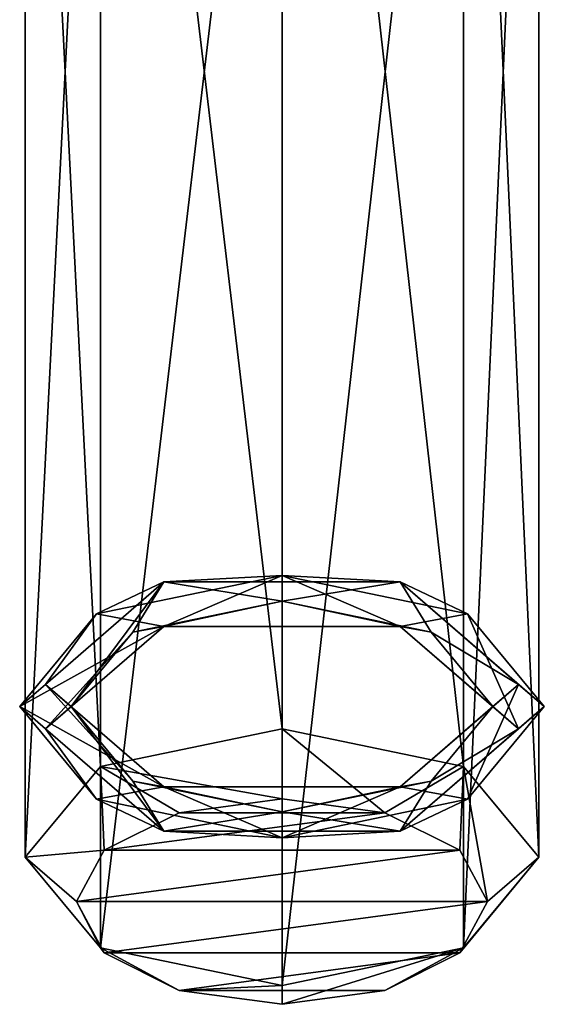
# Model space of a CAD drawing. Header units: millimetres. Extents: x -20 to 172, y -100 to 100.
# Tile 24 of 256: x 112 to 128, y -99 to -68. Entities that reach past the tile are written whole.
import ezdxf

# ---------------------------------------------------------------- set-up
doc = ezdxf.new("R2010")
doc.units = ezdxf.units.MM
doc.header["$LTSCALE"] = 37.722908
for name, color, linetype in [('1787', 7, 'CONTINUOUS'), ('1788', 7, 'CONTINUOUS'), ('1789', 7, 'CONTINUOUS'), ('1790', 7, 'CONTINUOUS'), ('4073', 7, 'CONTINUOUS'), ('4076', 7, 'CONTINUOUS'), ('4089', 7, 'CONTINUOUS'), ('4094', 7, 'CONTINUOUS'), ('4095', 7, 'CONTINUOUS')]:
    doc.layers.add(name, color=color, linetype=linetype)

msp = doc.modelspace()

# ---------------------------------------------------------------- linework, layer by layer
at = {"layer": '1787', "color": 250, "linetype": 'Continuous', "true_color": 0x191919}
for points in [[(112.65, -88.885, -33.553), (114.237, -86.696, -28.162), (116.325, -85.702, -28.04), (112.65, -88.885, -33.553)], [(114.237, -86.696, -28.162), (120, -85.503, -26.095), (116.325, -85.702, -28.04), (114.237, -86.696, -28.162)], [(120, -85.503, -26.095), (114.237, -86.696, -28.162), (116.325, -87.088, -27.24), (120, -85.503, -26.095)], [(116.325, -85.702, -28.04), (120, -85.503, -26.095), (123.675, -85.702, -28.04), (116.325, -85.702, -28.04)], [(123.675, -87.088, -27.24), (120, -85.503, -26.095), (116.325, -87.088, -27.24), (123.675, -87.088, -27.24)], [(120, -85.503, -26.095), (125.763, -86.696, -28.162), (123.675, -85.702, -28.04), (120, -85.503, -26.095)], [(125.763, -86.696, -28.162), (120, -85.503, -26.095), (123.675, -87.088, -27.24), (125.763, -86.696, -28.162)], [(128.15, -89.578, -33.153), (127.35, -88.885, -33.553), (123.675, -85.702, -28.04), (128.15, -89.578, -33.153)], [(125.763, -86.696, -28.162), (128.15, -89.578, -33.153), (123.675, -85.702, -28.04), (125.763, -86.696, -28.162)], [(111.85, -89.578, -33.153), (114.237, -86.696, -28.162), (112.65, -88.885, -33.553), (111.85, -89.578, -33.153)], [(114.237, -86.696, -28.162), (111.85, -89.578, -33.153), (116.325, -87.088, -27.24), (114.237, -86.696, -28.162)], [(127.35, -90.27, -32.753), (125.763, -86.696, -28.162), (123.675, -87.088, -27.24), (127.35, -90.27, -32.753)], [(128.15, -89.578, -33.153), (125.763, -86.696, -28.162), (127.35, -90.27, -32.753), (128.15, -89.578, -33.153)], [(116.325, -87.088, -27.24), (111.85, -89.578, -33.153), (112.65, -90.27, -32.753), (116.325, -87.088, -27.24)]]:
    msp.add_3dface(points, dxfattribs=at)
at = {"layer": '1788', "color": 250, "linetype": 'Continuous', "true_color": 0x191919}
for points in [[(112.65, -88.885, -33.553), (116.325, -85.702, -28.04), (113.45, -89.578, -33.153), (112.65, -88.885, -33.553)], [(116.325, -85.702, -28.04), (115.368, -87.262, -29.142), (113.45, -89.578, -33.153), (116.325, -85.702, -28.04)], [(116.325, -85.702, -28.04), (120, -86.303, -27.48), (115.368, -87.262, -29.142), (116.325, -85.702, -28.04)], [(116.325, -85.702, -28.04), (123.675, -85.702, -28.04), (120, -86.303, -27.48), (116.325, -85.702, -28.04)], [(123.675, -85.702, -28.04), (124.632, -87.262, -29.142), (120, -86.303, -27.48), (123.675, -85.702, -28.04)], [(123.675, -85.702, -28.04), (127.35, -88.885, -33.553), (124.632, -87.262, -29.142), (123.675, -85.702, -28.04)], [(120, -86.303, -27.48), (116.325, -87.088, -27.24), (115.368, -87.262, -29.142), (120, -86.303, -27.48)], [(123.675, -87.088, -27.24), (116.325, -87.088, -27.24), (120, -86.303, -27.48), (123.675, -87.088, -27.24)], [(124.632, -87.262, -29.142), (123.675, -87.088, -27.24), (120, -86.303, -27.48), (124.632, -87.262, -29.142)], [(116.325, -87.088, -27.24), (112.65, -90.27, -32.753), (115.368, -87.262, -29.142), (116.325, -87.088, -27.24)], [(127.35, -90.27, -32.753), (123.675, -87.088, -27.24), (126.55, -89.578, -33.153), (127.35, -90.27, -32.753)], [(126.55, -89.578, -33.153), (123.675, -87.088, -27.24), (124.632, -87.262, -29.142), (126.55, -89.578, -33.153)], [(115.368, -87.262, -29.142), (112.65, -90.27, -32.753), (113.45, -89.578, -33.153), (115.368, -87.262, -29.142)], [(127.35, -88.885, -33.553), (126.55, -89.578, -33.153), (124.632, -87.262, -29.142), (127.35, -88.885, -33.553)]]:
    msp.add_3dface(points, dxfattribs=at)
at = {"layer": '1789', "color": 250, "linetype": 'Continuous', "true_color": 0x191919}
for points in [[(111.85, -89.578, -33.153), (112.65, -88.885, -33.553), (116.325, -92.067, -39.065), (111.85, -89.578, -33.153)], [(123.675, -92.067, -39.065), (127.35, -88.885, -33.553), (125.763, -92.459, -38.144), (123.675, -92.067, -39.065)], [(127.35, -88.885, -33.553), (128.15, -89.578, -33.153), (125.763, -92.459, -38.144), (127.35, -88.885, -33.553)], [(112.65, -90.27, -32.753), (111.85, -89.578, -33.153), (114.237, -92.459, -38.144), (112.65, -90.27, -32.753)], [(111.85, -89.578, -33.153), (116.325, -92.067, -39.065), (114.237, -92.459, -38.144), (111.85, -89.578, -33.153)], [(128.15, -89.578, -33.153), (127.35, -90.27, -32.753), (123.675, -93.453, -38.265), (128.15, -89.578, -33.153)], [(125.763, -92.459, -38.144), (128.15, -89.578, -33.153), (123.675, -93.453, -38.265), (125.763, -92.459, -38.144)], [(112.65, -90.27, -32.753), (114.237, -92.459, -38.144), (116.325, -93.453, -38.265), (112.65, -90.27, -32.753)], [(114.237, -92.459, -38.144), (116.325, -92.067, -39.065), (120, -93.653, -40.211), (114.237, -92.459, -38.144)], [(116.325, -92.067, -39.065), (123.675, -92.067, -39.065), (120, -93.653, -40.211), (116.325, -92.067, -39.065)], [(120, -93.653, -40.211), (123.675, -92.067, -39.065), (125.763, -92.459, -38.144), (120, -93.653, -40.211)], [(114.237, -92.459, -38.144), (120, -93.653, -40.211), (116.325, -93.453, -38.265), (114.237, -92.459, -38.144)], [(120, -93.653, -40.211), (125.763, -92.459, -38.144), (123.675, -93.453, -38.265), (120, -93.653, -40.211)], [(116.325, -93.453, -38.265), (120, -93.653, -40.211), (123.675, -93.453, -38.265), (116.325, -93.453, -38.265)]]:
    msp.add_3dface(points, dxfattribs=at)
at = {"layer": '1790', "color": 250, "linetype": 'Continuous', "true_color": 0x191919}
for points in [[(112.65, -88.885, -33.553), (113.45, -89.578, -33.153), (115.368, -91.893, -37.164), (112.65, -88.885, -33.553)], [(116.325, -92.067, -39.065), (112.65, -88.885, -33.553), (115.368, -91.893, -37.164), (116.325, -92.067, -39.065)], [(126.55, -89.578, -33.153), (127.35, -88.885, -33.553), (123.675, -92.067, -39.065), (126.55, -89.578, -33.153)], [(113.45, -89.578, -33.153), (112.65, -90.27, -32.753), (116.325, -93.453, -38.265), (113.45, -89.578, -33.153)], [(113.45, -89.578, -33.153), (116.325, -93.453, -38.265), (115.368, -91.893, -37.164), (113.45, -89.578, -33.153)], [(126.55, -89.578, -33.153), (123.675, -92.067, -39.065), (124.632, -91.893, -37.164), (126.55, -89.578, -33.153)], [(127.35, -90.27, -32.753), (126.55, -89.578, -33.153), (124.632, -91.893, -37.164), (127.35, -90.27, -32.753)], [(123.675, -93.453, -38.265), (127.35, -90.27, -32.753), (124.632, -91.893, -37.164), (123.675, -93.453, -38.265)], [(116.325, -92.067, -39.065), (115.368, -91.893, -37.164), (120, -92.853, -38.825), (116.325, -92.067, -39.065)], [(115.368, -91.893, -37.164), (116.325, -93.453, -38.265), (120, -92.853, -38.825), (115.368, -91.893, -37.164)], [(123.675, -92.067, -39.065), (116.325, -92.067, -39.065), (120, -92.853, -38.825), (123.675, -92.067, -39.065)], [(123.675, -92.067, -39.065), (120, -92.853, -38.825), (124.632, -91.893, -37.164), (123.675, -92.067, -39.065)], [(120, -92.853, -38.825), (123.675, -93.453, -38.265), (124.632, -91.893, -37.164), (120, -92.853, -38.825)], [(116.325, -93.453, -38.265), (123.675, -93.453, -38.265), (120, -92.853, -38.825), (116.325, -93.453, -38.265)]]:
    msp.add_3dface(points, dxfattribs=at)
at = {"layer": '4073', "color": 7, "linetype": 'Continuous', "true_color": 0xf5f5f5}
for points in [[(120, -41.42, -51.741), (114.358, -42.588, -53.765), (120, -90.267, -23.539), (120, -41.42, -51.741)], [(125.642, -42.588, -53.765), (120, -41.42, -51.741), (125.643, -91.436, -25.563), (125.642, -42.588, -53.765)], [(125.643, -91.436, -25.563), (120, -41.42, -51.741), (120, -90.267, -23.539), (125.643, -91.436, -25.563)], [(114.358, -42.588, -53.765), (112.019, -45.41, -58.653), (114.357, -91.436, -25.563), (114.358, -42.588, -53.765)], [(120, -90.267, -23.539), (114.358, -42.588, -53.765), (114.357, -91.436, -25.563), (120, -90.267, -23.539)], [(127.981, -45.41, -58.653), (125.642, -42.588, -53.765), (127.981, -94.258, -30.451), (127.981, -45.41, -58.653)], [(127.981, -94.258, -30.451), (125.642, -42.588, -53.765), (125.643, -91.436, -25.563), (127.981, -94.258, -30.451)], [(114.357, -91.436, -25.563), (112.019, -45.41, -58.653), (112.019, -94.258, -30.451), (114.357, -91.436, -25.563)]]:
    msp.add_3dface(points, dxfattribs=at)
at = {"layer": '4076', "color": 7, "linetype": 'Continuous', "true_color": 0xf5f5f5}
for points in [[(112.019, -45.41, -58.653), (114.358, -48.232, -63.541), (112.019, -94.258, -30.451), (112.019, -45.41, -58.653)], [(125.642, -48.232, -63.541), (127.981, -45.41, -58.653), (125.643, -97.08, -35.338), (125.642, -48.232, -63.541)], [(127.981, -45.41, -58.653), (127.981, -94.258, -30.451), (125.643, -97.08, -35.338), (127.981, -45.41, -58.653)], [(112.019, -94.258, -30.451), (114.358, -48.232, -63.541), (114.357, -97.08, -35.338), (112.019, -94.258, -30.451)], [(114.358, -48.232, -63.541), (120, -49.401, -65.564), (114.357, -97.08, -35.338), (114.358, -48.232, -63.541)], [(120, -49.401, -65.564), (125.642, -48.232, -63.541), (120, -98.248, -37.362), (120, -49.401, -65.564)], [(120, -98.248, -37.362), (125.642, -48.232, -63.541), (125.643, -97.08, -35.338), (120, -98.248, -37.362)], [(114.357, -97.08, -35.338), (120, -49.401, -65.564), (120, -98.248, -37.362), (114.357, -97.08, -35.338)]]:
    msp.add_3dface(points, dxfattribs=at)
at = {"layer": '4089', "color": 7, "linetype": 'Continuous', "true_color": 0xf5f5f5}
for points in [[(120, -92.447, -24.123), (116.808, -92.875, -24.864), (123.192, -92.875, -24.864), (120, -92.447, -24.123)], [(116.808, -92.875, -24.864), (114.47, -94.044, -26.889), (123.192, -92.875, -24.864), (116.808, -92.875, -24.864)], [(123.192, -92.875, -24.864), (114.47, -94.044, -26.889), (125.53, -94.044, -26.889), (123.192, -92.875, -24.864)], [(113.615, -95.64, -29.653), (126.385, -95.64, -29.653), (125.53, -94.044, -26.889), (113.615, -95.64, -29.653)], [(114.47, -94.044, -26.889), (113.615, -95.64, -29.653), (125.53, -94.044, -26.889), (114.47, -94.044, -26.889)], [(114.47, -97.236, -32.417), (126.385, -95.64, -29.653), (113.615, -95.64, -29.653), (114.47, -97.236, -32.417)], [(125.53, -97.236, -32.417), (126.385, -95.64, -29.653), (114.47, -97.236, -32.417), (125.53, -97.236, -32.417)], [(116.808, -98.405, -34.442), (125.53, -97.236, -32.417), (114.47, -97.236, -32.417), (116.808, -98.405, -34.442)], [(123.192, -98.405, -34.442), (125.53, -97.236, -32.417), (116.808, -98.405, -34.442), (123.192, -98.405, -34.442)], [(120, -98.832, -35.183), (123.192, -98.405, -34.442), (116.808, -98.405, -34.442), (120, -98.832, -35.183)]]:
    msp.add_3dface(points, dxfattribs=at)
at = {"layer": '4094', "color": 7, "linetype": 'Continuous', "true_color": 0xf5f5f5}
for points in [[(120, -92.447, -24.123), (120, -90.267, -23.539), (114.357, -91.436, -25.563), (120, -92.447, -24.123)], [(120, -92.447, -24.123), (123.192, -92.875, -24.864), (120, -90.267, -23.539), (120, -92.447, -24.123)], [(123.192, -92.875, -24.864), (125.643, -91.436, -25.563), (120, -90.267, -23.539), (123.192, -92.875, -24.864)], [(114.47, -94.044, -26.889), (114.357, -91.436, -25.563), (112.019, -94.258, -30.451), (114.47, -94.044, -26.889)], [(114.47, -94.044, -26.889), (116.808, -92.875, -24.864), (114.357, -91.436, -25.563), (114.47, -94.044, -26.889)], [(116.808, -92.875, -24.864), (120, -92.447, -24.123), (114.357, -91.436, -25.563), (116.808, -92.875, -24.864)], [(123.192, -92.875, -24.864), (125.53, -94.044, -26.889), (125.643, -91.436, -25.563), (123.192, -92.875, -24.864)], [(125.53, -94.044, -26.889), (126.385, -95.64, -29.653), (125.643, -91.436, -25.563), (125.53, -94.044, -26.889)], [(126.385, -95.64, -29.653), (127.981, -94.258, -30.451), (125.643, -91.436, -25.563), (126.385, -95.64, -29.653)], [(113.615, -95.64, -29.653), (114.47, -94.044, -26.889), (112.019, -94.258, -30.451), (113.615, -95.64, -29.653)]]:
    msp.add_3dface(points, dxfattribs=at)
at = {"layer": '4095', "color": 7, "linetype": 'Continuous', "true_color": 0xf5f5f5}
for points in [[(113.615, -95.64, -29.653), (112.019, -94.258, -30.451), (114.357, -97.08, -35.338), (113.615, -95.64, -29.653)], [(126.385, -95.64, -29.653), (125.53, -97.236, -32.417), (127.981, -94.258, -30.451), (126.385, -95.64, -29.653)], [(127.981, -94.258, -30.451), (125.53, -97.236, -32.417), (125.643, -97.08, -35.338), (127.981, -94.258, -30.451)], [(114.47, -97.236, -32.417), (113.615, -95.64, -29.653), (114.357, -97.08, -35.338), (114.47, -97.236, -32.417)], [(116.808, -98.405, -34.442), (114.47, -97.236, -32.417), (114.357, -97.08, -35.338), (116.808, -98.405, -34.442)], [(116.808, -98.405, -34.442), (114.357, -97.08, -35.338), (120, -98.248, -37.362), (116.808, -98.405, -34.442)], [(123.192, -98.405, -34.442), (120, -98.832, -35.183), (125.643, -97.08, -35.338), (123.192, -98.405, -34.442)], [(120, -98.832, -35.183), (120, -98.248, -37.362), (125.643, -97.08, -35.338), (120, -98.832, -35.183)], [(125.53, -97.236, -32.417), (123.192, -98.405, -34.442), (125.643, -97.08, -35.338), (125.53, -97.236, -32.417)], [(120, -98.832, -35.183), (116.808, -98.405, -34.442), (120, -98.248, -37.362), (120, -98.832, -35.183)]]:
    msp.add_3dface(points, dxfattribs=at)

doc.saveas('drawing.dxf')
